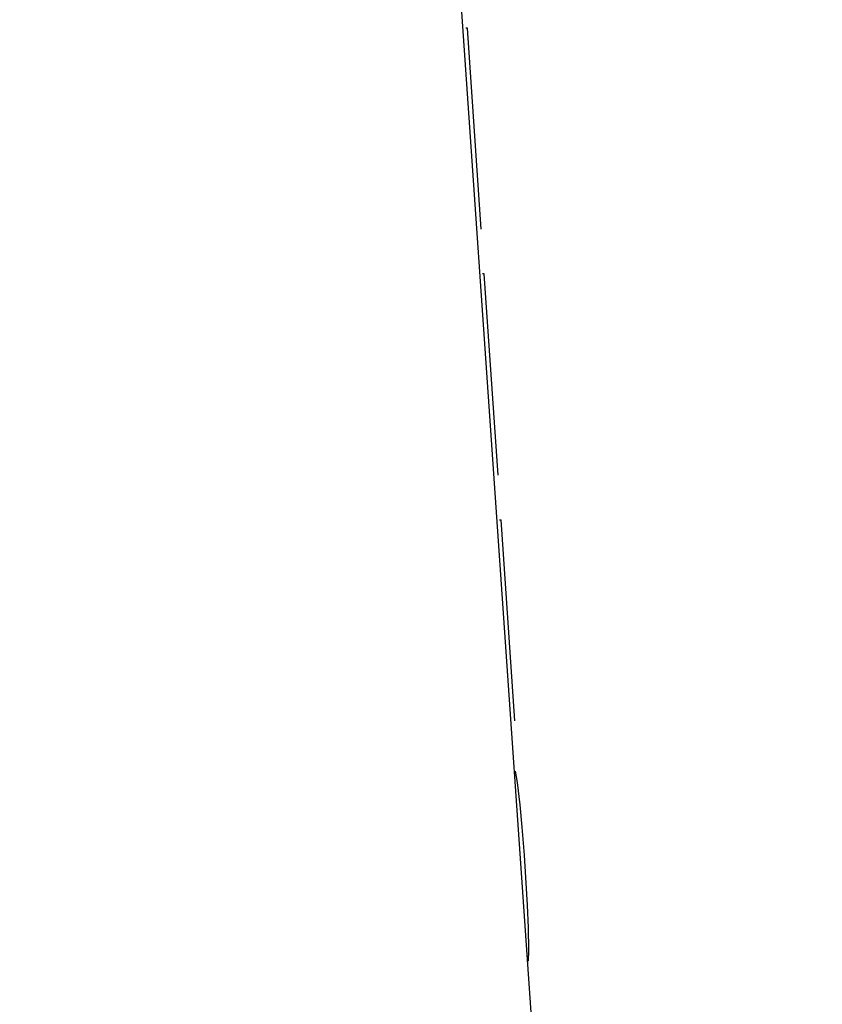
# Model space of a CAD drawing. Header units: inches. Extents: x 170 to 312, y 215 to 248.
# Tile 225 of 256: x 210.1794 to 210.2031, y 223.8373 to 223.8664. Entities that reach past the tile are written whole.
import ezdxf

# ---------------------------------------------------------------- set-up
doc = ezdxf.new("R2010")
doc.units = ezdxf.units.IN
doc.header["$LTSCALE"] = 0.25
doc.header["$MEASUREMENT"] = 0
doc.layers.add('ANNOTATIONS', color=1, linetype='Continuous')
doc.layers.add('MOTOR LH', color=7, linetype='Continuous')
doc.styles.add('ARIAL', font='arial.ttf', dxfattribs={"height": 0.09375})
doc.dimstyles.new('STANDARD$0', dxfattribs={"dimtxt": 0.09375, "dimasz": 0.09375, "dimexe": 0.03125, "dimexo": 0.046875, "dimgap": 0.09, "dimtad": 0, "dimtih": 1, "dimtoh": 1, "dimdec": 4, "dimzin": 0, "dimdsep": 46, "dimtxsty": 'ARIAL', "dimcen": 0.09, "dimadec": 0, "dimazin": 0, "dimtfac": 1, "dimtdec": 4, "dimtofl": 0, "dimtmove": 0, "dimatfit": 1, "dimfxl": 1, "dimtolj": 1, "dimtzin": 0, "dimarcsym": 0})

# ---------------------------------------------------------------- blocks, each defined once
blk = doc.blocks.new('*D154')
at = {"layer": 'ANNOTATIONS', "color": 0, "lineweight": -2, "transparency": 16777216}
for p, q in [((209.952995, 224.436735), (211.798957, 224.436735)), ((211.767707, 224.342985), (211.767707, 222.643354)), ((211.767707, 220.508863), (211.767707, 222.208494)), ((211.037182, 220.415113), (211.798957, 220.415113))]:
    blk.add_line(p, q, dxfattribs=at)
at = {"layer": 'ANNOTATIONS', "color": 0, "transparency": 16777216}
for points in [[(211.752082, 224.342985), (211.783332, 224.342985), (211.767707, 224.436735)], [(211.752082, 220.508863), (211.783332, 220.508863), (211.767707, 220.415113)]]:
    blk.add_solid(points, dxfattribs=at)
at = {"layer": 'defpoints', "color": 0, "transparency": 16777216}
for p in [(209.90612, 224.436735), (210.990307, 220.415113), (211.767707, 220.415113)]:
    blk.add_point(p, dxfattribs=at)
at = {"layer": 'ANNOTATIONS', "color": 0, "transparency": 16777216, "insert": (211.767707, 222.425924), "char_height": 0.09375, "attachment_point": 5, "style": 'ARIAL'}
blk.add_mtext('\\A1;OPENING\\PHEIGHT', dxfattribs=at)
blk = doc.blocks.new('*D155')
at = {"layer": 'ANNOTATIONS', "color": 0, "lineweight": -2, "transparency": 16777216}
for p, q in [((209.952995, 225.272719), (212.453946, 225.272719)), ((212.422696, 225.178969), (212.422696, 223.061346)), ((212.422696, 220.508863), (212.422696, 222.626486)), ((211.957527, 220.415113), (212.453946, 220.415113))]:
    blk.add_line(p, q, dxfattribs=at)
at = {"layer": 'ANNOTATIONS', "color": 0, "transparency": 16777216}
for points in [[(212.407071, 225.178969), (212.438321, 225.178969), (212.422696, 225.272719)], [(212.407071, 220.508863), (212.438321, 220.508863), (212.422696, 220.415113)]]:
    blk.add_solid(points, dxfattribs=at)
at = {"layer": 'defpoints', "color": 0, "transparency": 16777216}
for p in [(209.90612, 225.272719), (211.910652, 220.415113), (212.422696, 220.415113)]:
    blk.add_point(p, dxfattribs=at)
at = {"layer": 'ANNOTATIONS', "color": 0, "transparency": 16777216, "insert": (212.422696, 222.843916), "char_height": 0.09375, "attachment_point": 5, "style": 'ARIAL'}
blk.add_mtext('\\A1;TOTAL\\PHEIGHT', dxfattribs=at)

msp = doc.modelspace()

# ---------------------------------------------------------------- linework, layer by layer
at = {"layer": 'MOTOR LH'}
for p, q in [((210.191037, 223.887213), (210.202286, 223.725422)), ((210.192646, 223.866117), (210.192597, 223.866115)), ((210.193053, 223.86018), (210.192646, 223.866117)), ((210.193143, 223.85886), (210.193094, 223.858858)), ((210.19355, 223.852923), (210.193143, 223.85886)), ((210.193591, 223.851601), (210.19364, 223.851604)), ((210.194047, 223.845666), (210.19364, 223.851604)), ((210.194059, 223.844178), (210.194114, 223.843849)), ((210.194114, 223.843849), (210.194192, 223.843191)), ((210.194192, 223.843191), (210.194254, 223.842532)), ((210.194254, 223.842532), (210.194318, 223.841708)), ((210.194318, 223.841708), (210.194363, 223.841048)), ((210.194363, 223.841048), (210.194412, 223.840223)), ((210.194412, 223.840223), (210.194441, 223.839563)), ((210.194441, 223.839563), (210.194453, 223.838901)), ((210.194453, 223.838901), (210.194443, 223.83857))]:
    msp.add_line(p, q, dxfattribs=at)

# ---------------------------------------------------------------- dimensions: what is measured, and where the dimension line sits
at = {"layer": 'ANNOTATIONS'}
for base, p1, p2, text, picture, middle in [((212.422696, 220.415113), (209.90612, 225.272719), (211.910652, 220.415113), 'TOTAL\\PHEIGHT', '*D155', (212.422696, 222.843916)), ((211.767707, 220.415113), (209.90612, 224.436735), (210.990307, 220.415113), 'OPENING\\PHEIGHT', '*D154', (211.767707, 222.425924))]:
    dim = msp.add_linear_dim(base=base, p1=p1, p2=p2, angle=90, text=text, dimstyle='STANDARD$0', dxfattribs=at)
    dim.commit()
    dim.dimension.update_dxf_attribs({"geometry": picture, "text_midpoint": middle})

doc.saveas('drawing.dxf')
